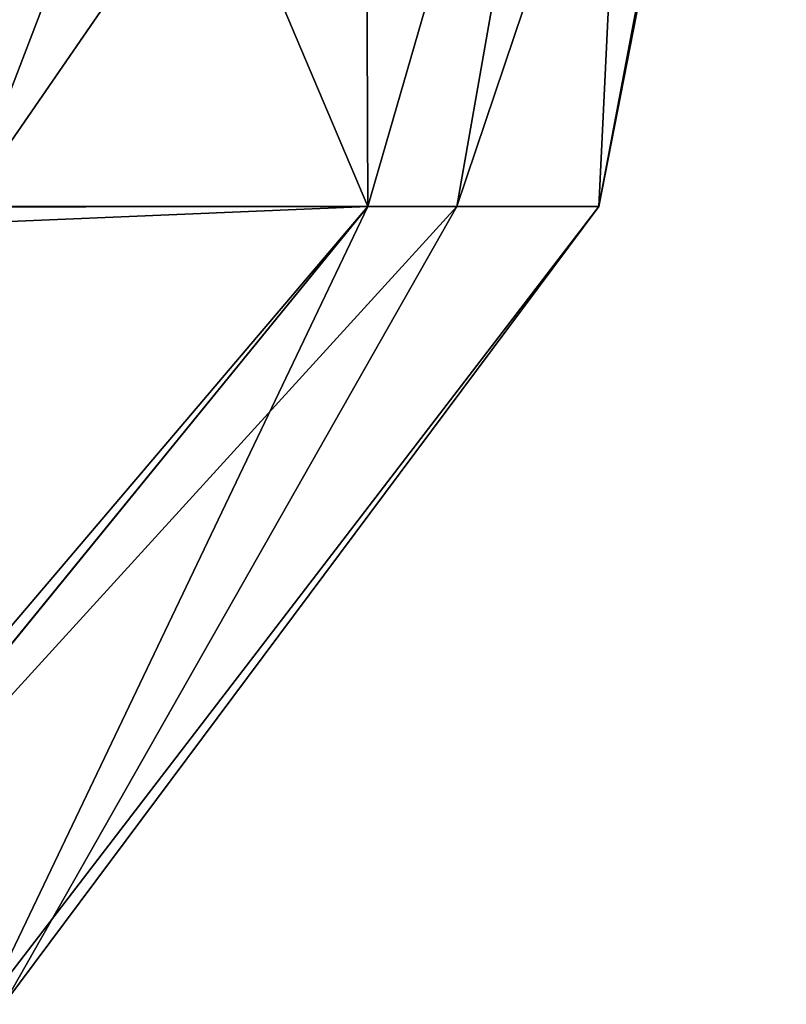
# Model space of a CAD drawing. Header units: millimetres. Extents: x -29 to 28.8, y -75.2 to 10.
# Tile 238 of 256: x 19.5 to 28.8, y -40.8 to -28.9. Entities that reach past the tile are written whole.
import ezdxf

# ---------------------------------------------------------------- set-up
doc = ezdxf.new("R2010")
doc.units = ezdxf.units.MM
doc.header["$LTSCALE"] = 88.413066
doc.layers.add('360', color=7, linetype='CONTINUOUS')

msp = doc.modelspace()

# ---------------------------------------------------------------- linework, layer by layer
at = {"layer": '360', "color": 7, "linetype": 'CONTINUOUS', "true_color": 0xe7d0ff}
for points in [[(16.89, -31.126, 20.508), (23.732, -31.119, 11.95), (18.807, -19.5, 22.074), (16.89, -31.126, 20.508)], [(23.306, -19.5, -17.258), (18.856, -31.119, -18.721), (18.302, -19.5, -22.495), (23.306, -19.5, -17.258)], [(18.807, -19.5, 22.074), (23.732, -31.119, 11.95), (23.691, -19.5, 16.725), (18.807, -19.5, 22.074)], [(26.856, -19.5, -10.944), (18.856, -31.119, -18.721), (23.306, -19.5, -17.258), (26.856, -19.5, -10.944)], [(24.814, -31.119, -9.502), (18.856, -31.119, -18.721), (26.856, -19.5, -10.944), (24.814, -31.119, -9.502)], [(23.691, -19.5, 16.725), (23.732, -31.119, 11.95), (27.097, -19.5, 10.333), (23.691, -19.5, 16.725)], [(23.732, -31.119, 11.95), (26.537, -31.119, 1.338), (27.097, -19.5, 10.333), (23.732, -31.119, 11.95)], [(28.73, -19.5, -3.947), (24.814, -31.119, -9.502), (26.856, -19.5, -10.944), (28.73, -19.5, -3.947)], [(26.537, -31.119, 1.338), (24.814, -31.119, -9.502), (28.73, -19.5, -3.947), (26.537, -31.119, 1.338)], [(28.812, -19.5, 3.295), (26.537, -31.119, 1.338), (28.73, -19.5, -3.947), (28.812, -19.5, 3.295)], [(27.097, -19.5, 10.333), (26.537, -31.119, 1.338), (28.812, -19.5, 3.295), (27.097, -19.5, 10.333)], [(15.988, -40.807, -11.462), (24.814, -31.119, -9.502), (19.315, -40.807, -3.732), (15.988, -40.807, -11.462)], [(18.856, -31.119, -18.721), (24.814, -31.119, -9.502), (15.988, -40.807, -11.462), (18.856, -31.119, -18.721)], [(16.82, -39.605, 12.405), (23.732, -31.119, 11.95), (16.917, -39.488, 12.462), (16.82, -39.605, 12.405)], [(19.107, -40.807, 4.682), (23.732, -31.119, 11.95), (16.82, -39.605, 12.405), (19.107, -40.807, 4.682)], [(23.732, -31.119, 11.95), (16.89, -31.126, 20.508), (16.969, -31.404, 20.281), (23.732, -31.119, 11.95)], [(16.917, -39.488, 12.462), (23.732, -31.119, 11.95), (17.433, -38.529, 13.228), (16.917, -39.488, 12.462)], [(17.433, -38.529, 13.228), (23.732, -31.119, 11.95), (16.969, -31.404, 20.281), (17.433, -38.529, 13.228)], [(19.315, -40.807, -3.732), (26.537, -31.119, 1.338), (19.107, -40.807, 4.682), (19.315, -40.807, -3.732)], [(26.537, -31.119, 1.338), (23.732, -31.119, 11.95), (19.107, -40.807, 4.682), (26.537, -31.119, 1.338)], [(24.814, -31.119, -9.502), (26.537, -31.119, 1.338), (19.315, -40.807, -3.732), (24.814, -31.119, -9.502)]]:
    msp.add_3dface(points, dxfattribs=at)

doc.saveas('drawing.dxf')
